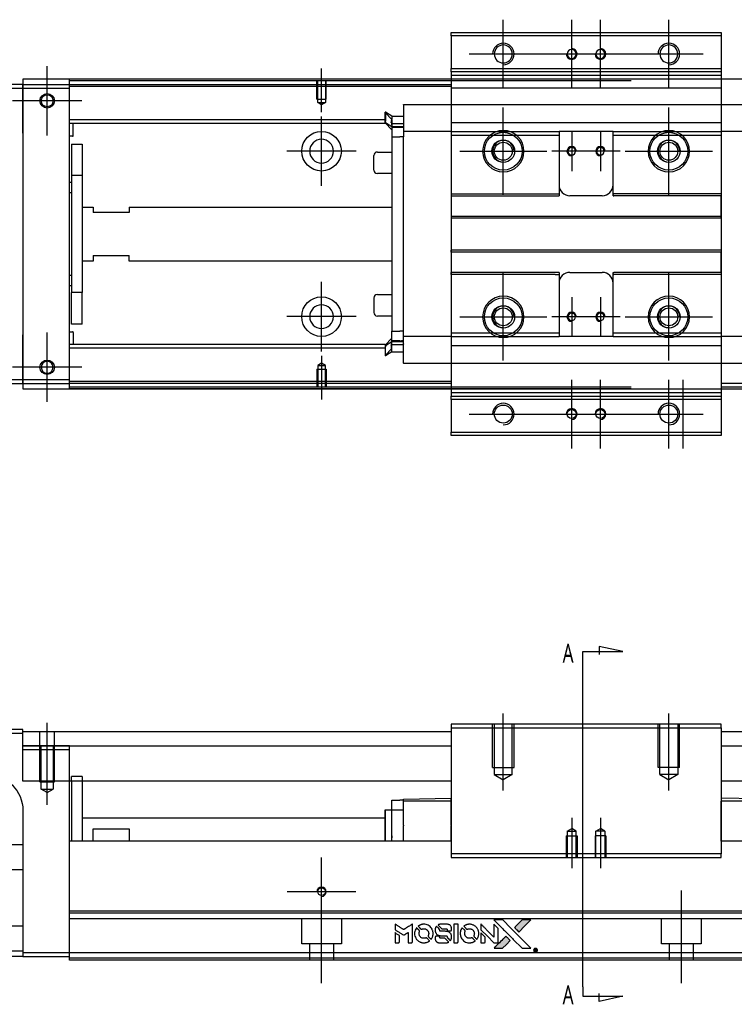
# Model space of a CAD drawing. Header units: millimetres. Extents: x -2774 to 3135, y -1571 to 860.
# Tile 38 of 39: x -762 to -564, y 82 to 356. Entities that reach past the tile are written whole.
import ezdxf
from ezdxf.lldxf.tags import DXFTag

# ---------------------------------------------------------------- set-up
doc = ezdxf.new("R2010")
doc.units = ezdxf.units.MM
doc.layers.get('0').update_dxf_attribs({"linetype": 'CONTINUOUS'})
doc.styles.add('CHN', font='Microsoft JhengHei.ttf')
tags = doc.linetypes.add('DASHED', pattern=[25.72, 12.86, -12.86]).pattern_tags.tags
tags[6:7] = [DXFTag(74, 4), DXFTag(75, 0), DXFTag(340, '0'), DXFTag(46, 0.0), DXFTag(50, 0.0), DXFTag(44, 0.0), DXFTag(45, 0.0)]
tags[4:5] = [DXFTag(74, 4), DXFTag(75, 0), DXFTag(340, '0'), DXFTag(46, 0.0), DXFTag(50, 0.0), DXFTag(44, 0.0), DXFTag(45, 0.0)]

# ---------------------------------------------------------------- blocks, each defined once
blk = doc.blocks.new('MosionX logo(完整正式版)')
h = blk.add_hatch(color=22)
h.dxf.hatch_style = 1
h.paths.add_polyline_path([(-1416, 1831), (-1517, 1831), (-1619, 1831), (-1707, 1742, 0.000288), (-1740, 1709, 0.000479), (-1769, 1680, 0.000013), (-1794, 1654, 0.197177), (-1794, 1654, 0.197497), (-1794, 1653, 0.00004), (-1779, 1638, 0.000834), (-1763, 1622, 0.000506), (-1744, 1603), (-1694, 1552), (-1555, 1692)])
h.paths.add_polyline_path([(-1892, 1355), (-1942, 1405, 0.000476), (-1962, 1424, 0.000789), (-1978, 1441, 0.000035), (-1993, 1455, 0.19758), (-1993, 1456, 0.198396), (-1994, 1455, 0.000019), (-2014, 1435, 0.000582), (-2036, 1413, 0.000351), (-2062, 1387, 0.000108), (-2174, 1275, 0.000692), (-2230, 1218, 0.000077), (-2269, 1179, 0.197527), (-2269, 1178, 0.410182), (-2269, 1177, 0.000493), (-2248, 1177, 0.002424), (-2219, 1177, 0.000529), (-2169, 1177), (-2070, 1177), (-1981, 1266)])
at = {"color": 22}
for points in [[(-2150, 1708, -0.000056), (-2089, 1647, -0.000021), (-2004, 1562, -0.000021), (-1911, 1469, -0.000025), (-1823, 1381), (-1619, 1177), (-1518, 1177), (-1417, 1177), (-1553, 1315, 0.000274), (-1619, 1381, 0.000123), (-1705, 1467, 0.000121), (-1797, 1559, 0.000165), (-1879, 1641), (-2068, 1831), (-2170, 1831), (-2272, 1831)], [(-1707, 1742, 0.000288), (-1740, 1709, 0.000479), (-1769, 1680, 0.000013), (-1794, 1654, 0.197177), (-1794, 1654, 0.197497), (-1794, 1653, 0.00004), (-1779, 1638, 0.000836), (-1763, 1622, 0.000505), (-1744, 1603), (-1694, 1552), (-1555, 1692), (-1416, 1831), (-1517, 1831), (-1619, 1831)], [(-4562, 1668), (-4562, 1603), (-4545, 1592, -0.000297), (-4534, 1586, -0.000037), (-4510, 1571, -0.000043), (-4482, 1554, -0.000036), (-4452, 1535, 0.000044), (-4422, 1517, 0.000063), (-4396, 1501, 0.000035), (-4374, 1488, 0.0009), (-4368, 1484), (-4360, 1479), (-4348, 1486, 0.001175), (-4342, 1490, 0.000208), (-4329, 1498, 0.000225), (-4315, 1506, 0.000203), (-4300, 1516, -0.000711), (-4286, 1525, -0.001119), (-4274, 1532, -0.000263), (-4263, 1539, -0.04589), (-4262, 1539, -0.519312), (-4261, 1539, -0.001914), (-4261, 1521, -0.003124), (-4260, 1493, -0.000285), (-4260, 1421), (-4260, 1303), (-4219, 1303, 0.001727), (-4189, 1303, 0.025279), (-4179, 1303, 0.073886), (-4173, 1305, 0.07426), (-4167, 1308, 0.03264), (-4166, 1310, 0.01784), (-4164, 1311, 0.017712), (-4163, 1313, 0.026854), (-4162, 1315), (-4160, 1319), (-4160, 1526), (-4159, 1733), (-4162, 1731, -0.004595), (-4163, 1730, -0.00016), (-4169, 1726, -0.000298), (-4177, 1722, -0.000208), (-4185, 1717, 0.000986), (-4210, 1701, 0.00025), (-4250, 1676, 0.000268), (-4292, 1650, 0.000436), (-4329, 1627, -0.002932), (-4341, 1619, -0.004718), (-4351, 1613, -0.001113), (-4360, 1608, -0.227179), (-4361, 1608, -0.045982), (-4362, 1608, -0.000145), (-4374, 1616, -0.000825), (-4387, 1624, -0.000517), (-4403, 1634, 0.000056), (-4458, 1668, 0.000289), (-4488, 1687, 0.000481), (-4511, 1701, 0.000418), (-4535, 1715), (-4562, 1732)], [(-4068, 1643, 0.064158), (-4094, 1594, 0.06356), (-4108, 1539, 0.064004), (-4107, 1483, 0.066747), (-4091, 1429, 0.04321), (-4073, 1396, 0.044737), (-4050, 1367, 0.044901), (-4021, 1342, 0.044184), (-3989, 1323, 0.026293), (-3965, 1313, 0.033344), (-3941, 1306, 0.033227), (-3917, 1303, 0.025815), (-3890, 1302, 0.023119), (-3864, 1304, 0.031044), (-3841, 1308, 0.031337), (-3819, 1315, 0.024258), (-3796, 1325, 0.015622), (-3788, 1329, 0.008495), (-3778, 1335, 0.008415), (-3769, 1341, 0.020814), (-3763, 1346), (-3760, 1348), (-3791, 1379, 0.002843), (-3814, 1403, 0.033917), (-3823, 1411, 0.087906), (-3831, 1414, 0.073302), (-3839, 1416, 0.022047), (-3843, 1415, 0.026465), (-3847, 1415, 0.022233), (-3851, 1414, 0.009985), (-3857, 1412, -0.039011), (-3876, 1407, -0.044398), (-3896, 1406, -0.045096), (-3915, 1408, -0.04265), (-3934, 1413, -0.071154), (-3961, 1428, -0.068827), (-3983, 1450, -0.068713), (-3998, 1476, -0.070507), (-4005, 1506, -0.028605), (-4006, 1519, -0.031418), (-4005, 1531, -0.031044), (-4002, 1544, -0.02668), (-3998, 1556, 0.038913), (-3996, 1564, 0.043732), (-3995, 1571, 0.047754), (-3995, 1578, 0.075756), (-3997, 1583, 0.07294), (-3999, 1586, 0.003456), (-4006, 1594, 0.005023), (-4017, 1605, 0.002422), (-4030, 1619, 0.000819), (-4042, 1631, 0.001349), (-4053, 1641, 0.0001), (-4062, 1650, 0.205335), (-4062, 1651, 0.219821), (-4063, 1650, 0.002494), (-4064, 1648, 0.007089), (-4066, 1646, 0.004494)], [(-3917, 1731, 0.024131), (-3935, 1728, 0.022344), (-3954, 1723, 0.021883), (-3972, 1717, 0.020884), (-3990, 1709, 0.010669), (-4000, 1703, 0.010389), (-4011, 1697, 0.010913), (-4020, 1692, 0.022227), (-4026, 1687), (-4029, 1685), (-3996, 1653, 0.002452), (-3984, 1640, 0.003628), (-3972, 1630, 0.001662), (-3963, 1621, 0.070159), (-3960, 1619, 0.047671), (-3958, 1618, 0.018624), (-3956, 1618, 0.017921), (-3953, 1617, 0.018804), (-3950, 1617, 0.018255), (-3946, 1617, 0.041312), (-3943, 1617, 0.037164), (-3939, 1618, 0.012342), (-3935, 1620, -0.015101), (-3924, 1624, -0.035998), (-3916, 1626, -0.033244), (-3907, 1627, -0.011249), (-3894, 1627, -0.004059), (-3883, 1627, -0.019693), (-3877, 1627, -0.027943), (-3872, 1626, -0.014411), (-3866, 1624, -0.033089), (-3851, 1619, -0.033887), (-3838, 1613, -0.034021), (-3825, 1604, -0.033942), (-3814, 1594, -0.02816), (-3804, 1582, -0.035032), (-3796, 1570, -0.035269), (-3790, 1557, -0.029196), (-3785, 1543, -0.037862), (-3782, 1526, -0.043657), (-3782, 1510, -0.043064), (-3784, 1494, -0.035184), (-3790, 1477, 0.033699), (-3792, 1470, 0.052815), (-3793, 1463, 0.059167), (-3793, 1456, 0.058972), (-3791, 1450, 0.059208), (-3788, 1445, 0.021125), (-3783, 1439, 0.008691), (-3773, 1429, 0.000851), (-3749, 1405, 0.001873), (-3736, 1393, 0.013884), (-3730, 1387, 0.022355), (-3726, 1385, 0.341453), (-3725, 1385, 0.073011), (-3722, 1388, 0.004587), (-3714, 1399, 0.00748), (-3707, 1411, 0.016837), (-3702, 1420, 0.028606), (-3692, 1443, 0.031352), (-3685, 1465, 0.031004), (-3681, 1489, 0.0268), (-3680, 1514, 0.026698), (-3681, 1541, 0.03002), (-3686, 1566, 0.030357), (-3693, 1590, 0.028554), (-3703, 1614, 0.062944), (-3732, 1658, 0.062206), (-3772, 1694, 0.062448), (-3819, 1719, 0.064355), (-3870, 1731, 0.017377), (-3880, 1731, 0.008369), (-3893, 1731, 0.008367), (-3907, 1731, 0.01757)], [(-3610, 1675, 0.023289), (-3616, 1665, 0.026845), (-3621, 1655, 0.026047), (-3626, 1644, 0.019751), (-3629, 1631, 0.013249), (-3631, 1624, 0.025169), (-3631, 1618, 0.016532), (-3632, 1611, 0.002937), (-3632, 1598, 0.003317), (-3632, 1586, 0.011808), (-3631, 1578, 0.01777), (-3631, 1572, 0.021476), (-3630, 1567, 0.04325), (-3623, 1544, 0.045753), (-3612, 1523, 0.04649), (-3598, 1505, 0.047672), (-3581, 1490, 0.025315), (-3573, 1485, 0.015208), (-3564, 1480, 0.01512), (-3554, 1476, 0.022488), (-3546, 1473, 0.027857), (-3532, 1469, 0.034138), (-3519, 1467, 0.014286), (-3499, 1467, 0.00124), (-3449, 1467, -0.00103), (-3418, 1467, -0.002552), (-3396, 1466, -0.001594), (-3379, 1466, -0.047676), (-3374, 1466, -0.085307), (-3367, 1463, -0.097789), (-3361, 1457, -0.085947), (-3357, 1450, -0.051339), (-3356, 1440, 0.014634), (-3355, 1436, 0.015028), (-3355, 1433, 0.014927), (-3354, 1430, 0.059415), (-3353, 1429, 0.070595), (-3351, 1425, 0.00028), (-3315, 1389, 0.000111), (-3279, 1352, 0.200239), (-3277, 1352, 0.268906), (-3276, 1352, 0.001866), (-3271, 1361, 0.007532), (-3267, 1370, 0.017818), (-3263, 1376, 0.013256), (-3261, 1383, 0.011636), (-3258, 1391, 0.011528), (-3256, 1399, 0.012303), (-3254, 1407, 0.0423), (-3252, 1419, 0.013657), (-3252, 1437, 0.013857), (-3252, 1455, 0.037428), (-3254, 1468, 0.014927), (-3256, 1477, 0.0122), (-3259, 1486, 0.012518), (-3262, 1494, 0.023062), (-3265, 1501, 0.065961), (-3281, 1525, 0.06055), (-3304, 1545, 0.059676), (-3331, 1559, 0.060497), (-3360, 1567, 0.025683), (-3367, 1567, 0.001528), (-3386, 1567, 0.002124), (-3410, 1568, 0.001173), (-3439, 1568, -0.000809), (-3490, 1568, -0.017164), (-3506, 1568, -0.063931), (-3514, 1570, -0.108429), (-3520, 1573, -0.052941), (-3523, 1577, -0.063675), (-3525, 1582, -0.050562), (-3526, 1587, -0.020337), (-3527, 1595, 0.009897), (-3528, 1599, 0.016482), (-3528, 1603, 0.019019), (-3529, 1606, 0.06043), (-3530, 1608, 0.076267), (-3533, 1613, 0.00054), (-3566, 1646, 0.000307), (-3601, 1680, 0.142594), (-3604, 1681, 0.232419), (-3604, 1681, 0.022995), (-3606, 1680, 0.024627), (-3608, 1678, 0.015407)], [(-3516, 1731, 0.018538), (-3522, 1730, 0.010695), (-3530, 1729, 0.01068), (-3538, 1727, 0.017678), (-3544, 1725, 0.013849), (-3551, 1722, 0.011814), (-3559, 1719, 0.004513), (-3566, 1716, 0.290035), (-3566, 1715, 0.196418), (-3566, 1714, 0.000124), (-3554, 1702, 0.001477), (-3540, 1688, 0.000898), (-3524, 1671), (-3481, 1629), (-3427, 1628, -0.001471), (-3387, 1628, -0.028714), (-3374, 1627, -0.097073), (-3367, 1625, -0.084199), (-3361, 1620, -0.042698), (-3359, 1616, -0.053912), (-3357, 1612, -0.051004), (-3356, 1608, -0.032967), (-3355, 1602, 0.00807), (-3355, 1600, 0.003023), (-3355, 1596, 0.002994), (-3355, 1592, 0.003629), (-3355, 1588), (-3354, 1579), (-3313, 1579, 0.001618), (-3293, 1579, 0.005206), (-3280, 1579, 0.00535), (-3271, 1579, 0.060675), (-3268, 1580, 0.048484), (-3266, 1581, 0.02389), (-3264, 1582, 0.022812), (-3261, 1584, 0.02462), (-3259, 1586, 0.061781), (-3255, 1591, 0.080179), (-3253, 1596, 0.048561), (-3252, 1604, 0.010021), (-3251, 1619, 0.016602), (-3252, 1638, 0.031409), (-3254, 1653, 0.036474), (-3258, 1666, 0.03439), (-3263, 1679, 0.065928), (-3277, 1699, 0.069066), (-3296, 1715, 0.065697), (-3319, 1725, 0.051559), (-3346, 1731, 0.020904), (-3360, 1731, 0.000451), (-3431, 1731, 0.000419), (-3502, 1732, 0.022759)], [(-3202, 1517), (-3202, 1303), (-3160, 1303), (-3118, 1303), (-3113, 1306, 0.071429), (-3109, 1309, 0.054799), (-3105, 1313, 0.053585), (-3102, 1318, 0.060698), (-3101, 1323, 0.033975), (-3100, 1332, 0.000112), (-3100, 1441, 0.000726), (-3100, 1548, 0.001084), (-3101, 1641), (-3102, 1732), (-3152, 1732), (-3202, 1732)], [(-3011, 1643, 0.018008), (-3017, 1634, 0.009842), (-3023, 1622, 0.009807), (-3030, 1610, 0.015716), (-3035, 1599, 0.048467), (-3047, 1561, 0.045841), (-3052, 1520, 0.046006), (-3049, 1479, 0.049638), (-3039, 1441, 0.064819), (-3012, 1391, 0.06695), (-2974, 1350, 0.066691), (-2926, 1320, 0.063505), (-2872, 1304, 0.03135), (-2858, 1302, 0.010439), (-2837, 1302, 0.010391), (-2817, 1302, 0.032408), (-2803, 1304, 0.015696), (-2787, 1307, 0.018095), (-2771, 1312, 0.018551), (-2757, 1317, 0.018352), (-2743, 1323, 0.015568), (-2733, 1328, 0.009832), (-2723, 1334, 0.009795), (-2713, 1341, 0.023727), (-2706, 1346), (-2703, 1348), (-2734, 1379, 0.001528), (-2751, 1397, 0.010022), (-2760, 1406, 0.019586), (-2766, 1411, 0.061865), (-2771, 1413, 0.055054), (-2777, 1415, 0.061607), (-2784, 1416, 0.048725), (-2792, 1415, 0.020221), (-2802, 1412, -0.017722), (-2813, 1409, -0.02685), (-2822, 1407, -0.02759), (-2832, 1406, -0.020233), (-2843, 1406, -0.04793), (-2864, 1409, -0.048386), (-2883, 1416, -0.047866), (-2901, 1426, -0.044964), (-2917, 1440, -0.04333), (-2931, 1457, -0.050921), (-2941, 1475, -0.051473), (-2946, 1495, -0.0459), (-2948, 1516, -0.019014), (-2948, 1526, -0.024114), (-2947, 1535, -0.025081), (-2945, 1544, -0.023892), (-2942, 1553, 0.008624), (-2939, 1560, 0.026486), (-2938, 1564, 0.035074), (-2937, 1568, 0.02756), (-2937, 1573, 0.087163), (-2939, 1580, 0.073291), (-2942, 1587, 0.028074), (-2951, 1596, 0.002594), (-2973, 1619), (-3005, 1651)], [(-2860, 1730, 0.023681), (-2878, 1728, 0.022402), (-2896, 1723, 0.021929), (-2914, 1717, 0.020503), (-2931, 1709, 0.013745), (-2941, 1704, 0.009767), (-2952, 1698, 0.009658), (-2962, 1691, 0.027804), (-2968, 1687), (-2971, 1685), (-2939, 1653, 0.002053), (-2924, 1638, 0.006738), (-2914, 1628, 0.007826), (-2907, 1622, 0.063909), (-2903, 1619, 0.061532), (-2897, 1617, 0.068674), (-2891, 1617, 0.052072), (-2885, 1618, 0.019648), (-2875, 1621, -0.018366), (-2864, 1624, -0.0288), (-2854, 1626, -0.029061), (-2844, 1627, -0.019155), (-2832, 1627, -0.053809), (-2807, 1624, -0.058833), (-2784, 1615, -0.058566), (-2764, 1601, -0.052525), (-2746, 1582, -0.044733), (-2737, 1566, -0.040573), (-2729, 1547, -0.041123), (-2725, 1529, -0.04951), (-2725, 1511, -0.017369), (-2725, 1502, -0.024255), (-2727, 1495, -0.023787), (-2729, 1487, -0.015798), (-2732, 1479, 0.010631), (-2734, 1474, 0.033653), (-2735, 1470, 0.037806), (-2736, 1467, 0.016307), (-2736, 1462, 0.068179), (-2734, 1453, 0.095747), (-2731, 1446, 0.033418), (-2722, 1436, 0.002133), (-2695, 1409, 0.001452), (-2680, 1395, 0.012393), (-2673, 1388, 0.020479), (-2668, 1385, 0.344362), (-2667, 1385, 0.074287), (-2663, 1388, 0.005454), (-2656, 1400, 0.008391), (-2649, 1412, 0.017097), (-2643, 1422, 0.027375), (-2635, 1442, 0.02835), (-2628, 1463, 0.027723), (-2624, 1485, 0.023913), (-2623, 1509, 0.027047), (-2623, 1537, 0.031685), (-2627, 1563, 0.032425), (-2634, 1588, 0.031013), (-2644, 1612, 0.037914), (-2661, 1641, 0.040153), (-2682, 1667, 0.039834), (-2707, 1688, 0.036173), (-2736, 1707, 0.040752), (-2765, 1719, 0.035885), (-2796, 1728, 0.035491), (-2828, 1731, 0.037615)], [(-2572, 1669), (-2572, 1604), (-2422, 1453), (-2271, 1303), (-2229, 1303, 0.0008), (-2202, 1303, 0.010795), (-2192, 1303, 0.030495), (-2186, 1304, 0.080372), (-2183, 1305, 0.03816), (-2179, 1308, 0.041799), (-2176, 1310, 0.042486), (-2174, 1314, 0.042078), (-2172, 1317, 0.099276), (-2170, 1322, 0.003302), (-2170, 1343, 0.002586), (-2170, 1380, 0.000204), (-2170, 1477), (-2170, 1633), (-2221, 1683), (-2271, 1733), (-2271, 1583), (-2272, 1433), (-2419, 1582, 0.000253), (-2476, 1639, 0.000412), (-2524, 1687, 0.000041), (-2567, 1730, 0.041338), (-2570, 1732), (-2572, 1734)], [(-4562, 1417), (-4562, 1303), (-4521, 1303, 0.000842), (-4494, 1303, 0.010591), (-4484, 1303, 0.028995), (-4479, 1303, 0.069543), (-4475, 1305, 0.051063), (-4471, 1307, 0.039932), (-4468, 1310, 0.039414), (-4465, 1314, 0.045845), (-4462, 1318, 0.094811), (-4461, 1322, 0.007124), (-4461, 1333, 0.004713), (-4461, 1352, 0.000534), (-4461, 1395), (-4461, 1469), (-4471, 1475, 0.000828), (-4502, 1494, 0.000879), (-4532, 1513, 0.000048), (-4561, 1530, 0.137596), (-4562, 1531, 0.413028), (-4562, 1530, 0.000016), (-4562, 1497, 0.000623), (-4562, 1460, 0.000374)], [(-3615, 1454, 0.065483), (-3620, 1451, 0.053271), (-3625, 1447, 0.052018), (-3628, 1443, 0.0556), (-3631, 1437, 0.036839), (-3632, 1434, 0.026922), (-3632, 1430, 0.016905), (-3633, 1424, 0.004317), (-3633, 1416, 0.016369), (-3632, 1397, 0.029936), (-3630, 1382, 0.03418), (-3627, 1369, 0.031327), (-3621, 1356, 0.046935), (-3612, 1340, 0.054053), (-3600, 1327, 0.053701), (-3585, 1317, 0.045364), (-3568, 1309, 0.032479), (-3552, 1305, 0.03386), (-3537, 1303, 0.013578), (-3512, 1303, 0.001155), (-3450, 1303, 0.000413), (-3396, 1303, 0.005008), (-3375, 1304, 0.013199), (-3364, 1304, 0.033956), (-3355, 1305, 0.013909), (-3347, 1308, 0.010864), (-3337, 1310, 0.010938), (-3329, 1313, 0.028702), (-3323, 1316), (-3318, 1318), (-3362, 1362), (-3405, 1406), (-3455, 1406, -0.001504), (-3477, 1406, -0.00328), (-3493, 1406, -0.001901), (-3506, 1406, -0.061333), (-3510, 1407, -0.063621), (-3514, 1409, -0.048633), (-3518, 1412, -0.046769), (-3522, 1415, -0.047961), (-3525, 1420, -0.02678), (-3526, 1424, -0.050957), (-3527, 1427, -0.029398), (-3528, 1431, -0.00401), (-3528, 1441), (-3529, 1456), (-3569, 1456, 0.001061), (-3593, 1456, 0.009147), (-3604, 1455, 0.020721), (-3611, 1455, 0.051619)], [(-2572, 1416), (-2572, 1303), (-2530, 1303), (-2488, 1303), (-2483, 1306, 0.03146), (-2480, 1308, 0.026444), (-2478, 1310, 0.026444), (-2476, 1312, 0.031457), (-2475, 1314), (-2472, 1319), (-2471, 1375), (-2471, 1431), (-2521, 1481, 0.000745), (-2540, 1499, 0.001228), (-2556, 1515, 0.000087), (-2571, 1529, 0.195134), (-2571, 1530, 0.412117), (-2572, 1529, 0.000048), (-2572, 1496, 0.00109), (-2572, 1460, 0.000653)], [(-2062, 1387, 0.000108), (-2174, 1275, 0.000692), (-2230, 1218, 0.000077), (-2269, 1179, 0.197527), (-2269, 1178, 0.410182), (-2269, 1177, 0.000493), (-2248, 1177, 0.002424), (-2219, 1177, 0.000529), (-2170, 1177), (-2070, 1177), (-1981, 1266), (-1892, 1355), (-1942, 1405, 0.000476), (-1962, 1424, 0.000789), (-1978, 1441, 0.000035), (-1993, 1455, 0.19758), (-1993, 1456, 0.198396), (-1994, 1455, 0.000019), (-2014, 1435, 0.000582), (-2036, 1413, 0.000351)], [(-1319, 1173, 0.082374), (-1332, 1167, 0.083404), (-1342, 1157, 0.082663), (-1349, 1145, 0.07897), (-1351, 1130, 0.084941), (-1349, 1114, 0.08953), (-1341, 1100, 0.090743), (-1329, 1090, 0.090193), (-1313, 1085, 0.10067), (-1296, 1085, 0.099454), (-1281, 1093, 0.097736), (-1269, 1106, 0.09365), (-1263, 1122, 0.07584), (-1263, 1135, 0.068415), (-1267, 1148, 0.068328), (-1274, 1159, 0.075277), (-1283, 1168, 0.059367), (-1291, 1172, 0.048986), (-1300, 1174, 0.048519), (-1310, 1174, 0.055347)], [(-1325, 1129), (-1325, 1104), (-1322, 1104), (-1319, 1104), (-1319, 1114), (-1319, 1125), (-1313, 1125), (-1306, 1126), (-1302, 1119, -0.003356), (-1300, 1116, -0.002757), (-1298, 1113, -0.002784), (-1296, 1110, -0.007382), (-1295, 1108, 0.019487), (-1294, 1105, 0.098302), (-1293, 1104, 0.116932), (-1291, 1104, 0.032798), (-1289, 1104), (-1285, 1104), (-1288, 1108, 0.005748), (-1289, 1111, 0.002522), (-1291, 1114, 0.002495), (-1293, 1117, 0.00334), (-1295, 1120), (-1299, 1126), (-1296, 1128, 0.066516), (-1292, 1130, 0.085926), (-1290, 1133, 0.082934), (-1289, 1137, 0.05747), (-1289, 1141, 0.023576), (-1289, 1144, 0.043538), (-1289, 1146, 0.050891), (-1290, 1148, 0.049897), (-1291, 1149, 0.067884), (-1295, 1152, 0.077412), (-1298, 1154, 0.049266), (-1304, 1154, 0.012208), (-1313, 1155), (-1325, 1155)], [(-1298, 1147, -0.120545), (-1296, 1144, -0.09136), (-1295, 1141, -0.087576), (-1296, 1137, -0.098026), (-1297, 1134, -0.079907), (-1299, 1133, -0.087697), (-1300, 1132, -0.041371), (-1303, 1132, -0.005557), (-1309, 1132), (-1319, 1131), (-1319, 1140), (-1319, 1149), (-1310, 1149, -0.007471), (-1305, 1149, -0.035301), (-1302, 1148, -0.060486), (-1300, 1148, -0.063546)]]:
    blk.add_lwpolyline(points, format="xyb", close=True, dxfattribs=at)

msp = doc.modelspace()

# ---------------------------------------------------------------- linework, layer by layer
at = {"color": 0, "ltscale": 0.2}
for p, q in [((-627.94, 336.51), (-627.94, 355.56)), ((-608.94, 336.51), (-608.94, 355.56)), ((-600.94, 336.51), (-600.94, 355.56)), ((-581.94, 336.51), (-581.94, 355.56)), ((-637.47, 346.03), (-618.42, 346.03)), ((-618.47, 346.03), (-599.42, 346.03)), ((-610.47, 346.03), (-591.42, 346.03)), ((-591.47, 346.03), (-572.42, 346.03)), ((-754.69, 323.38), (-754.69, 342.68)), ((-754.69, 323.51), (-754.69, 342.56)), ((-678.44, 329.89), (-678.44, 342.03)), ((-745.04, 333.03), (-764.34, 333.03)), ((-745.17, 333.03), (-764.22, 333.03)), ((-627.94, 306.93), (-627.94, 331.13)), ((-581.94, 306.93), (-581.94, 331.13)), ((-678.44, 309.38), (-678.44, 328.68)), ((-608.94, 324.53), (-608.94, 313.53)), ((-600.94, 324.53), (-600.94, 313.53)), ((-668.79, 319.03), (-688.09, 319.03)), ((-640.04, 319.03), (-615.84, 319.03)), ((-603.44, 319.03), (-614.44, 319.03)), ((-595.44, 319.03), (-606.44, 319.03)), ((-594.04, 319.03), (-569.84, 319.03)), ((-627.94, 260.93), (-627.94, 285.13)), ((-581.94, 260.93), (-581.94, 285.13)), ((-678.44, 263.43), (-678.44, 282.73)), ((-608.94, 278.53), (-608.94, 267.53)), ((-600.94, 278.53), (-600.94, 267.53)), ((-668.79, 273.08), (-688.09, 273.08)), ((-640.04, 273.03), (-615.84, 273.03)), ((-603.44, 273.03), (-614.44, 273.03)), ((-595.44, 273.03), (-606.44, 273.03)), ((-594.04, 273.03), (-569.84, 273.03)), ((-754.69, 249.38), (-754.69, 268.68)), ((-754.69, 249.51), (-754.69, 268.56)), ((-678.44, 262.18), (-678.44, 250.03)), ((-745.04, 259.03), (-764.34, 259.03)), ((-745.17, 259.03), (-764.22, 259.03)), ((-608.94, 236.51), (-608.94, 255.56)), ((-600.94, 236.51), (-600.94, 255.56)), ((-581.94, 236.51), (-581.94, 255.56)), ((-577.94, 236.51), (-577.94, 255.56)), ((-637.47, 246.03), (-618.42, 246.03)), ((-618.47, 246.03), (-599.42, 246.03)), ((-610.47, 246.03), (-591.42, 246.03)), ((-591.47, 246.03), (-572.42, 246.03)), ((-627.94, 141.44), (-627.94, 162.88)), ((-581.94, 141.44), (-581.94, 162.88)), ((-754.69, 137.47), (-754.69, 160.29)), ((-608.94, 133.88), (-608.94, 119.88)), ((-600.94, 133.88), (-600.94, 119.88)), ((-678.44, 103.86), (-678.44, 122.91)), ((-668.92, 113.38), (-687.97, 113.38)), ((-678.44, 87.97), (-678.44, 113.72)), ((-578.44, 87.97), (-578.44, 113.72))]:
    msp.add_line(p, q, dxfattribs=at)
at = {"color": 0, "linetype": 'Continuous'}
for p, q in [((-642.44, 351.03), (-642.44, 352.03)), ((-642.44, 352.03), (-567.44, 352.03)), ((-642.44, 351.03), (-642.44, 342.03)), ((-567.44, 351.03), (-642.44, 351.03)), ((-567.44, 352.03), (-567.44, 351.03)), ((-567.44, 351.03), (-567.44, 342.03)), ((-642.44, 342.03), (-567.44, 342.03)), ((-642.44, 341.03), (-642.44, 342.03)), ((-567.44, 342.03), (-567.44, 341.03)), ((-642.44, 341.03), (-642.44, 339.03)), ((-567.44, 341.03), (-642.44, 341.03)), ((-567.44, 341.03), (-567.44, 339.03)), ((-761.44, 337.53), (-835.44, 337.53)), ((-835.44, 336.53), (-761.44, 336.53)), ((-395.44, 339.03), (-761.44, 339.03)), ((-761.44, 339.03), (-761.44, 337.53)), ((-761.44, 336.53), (-761.44, 337.53)), ((-761.44, 337.53), (-761.44, 325.61)), ((-761.44, 336.53), (-748.44, 336.53)), ((-761.44, 324.03), (-761.44, 336.53)), ((-748.44, 338.53), (-748.44, 339.03)), ((-592.44, 338.53), (-748.44, 338.53)), ((-748.44, 337.53), (-748.44, 338.53)), ((-748.44, 336.53), (-748.44, 337.53)), ((-748.44, 255.53), (-748.44, 336.53)), ((-642.44, 339.03), (-642.44, 336.53)), ((-642.44, 336.53), (-642.44, 255.53)), ((-567.44, 339.03), (-567.44, 336.53)), ((-567.44, 336.53), (-567.44, 255.53)), ((-761.44, 325.61), (-761.44, 323.13)), ((-761.44, 324.03), (-761.44, 268.03)), ((-761.44, 323.13), (-761.44, 318.43)), ((-642.44, 323.51), (-642.44, 307.23)), ((-761.44, 318.43), (-761.44, 315.95)), ((-761.44, 315.95), (-761.44, 276.11)), ((-761.44, 276.11), (-761.44, 273.63)), ((-761.44, 273.63), (-761.44, 268.93)), ((-761.44, 268.93), (-761.44, 266.45)), ((-761.44, 255.53), (-761.44, 268.03)), ((-761.44, 266.45), (-761.44, 254.53)), ((-761.44, 255.53), (-835.44, 255.53)), ((-835.44, 254.53), (-761.44, 254.53)), ((-761.44, 254.53), (-761.44, 255.53)), ((-748.44, 255.53), (-761.44, 255.53)), ((-761.44, 254.53), (-748.44, 254.53)), ((-761.44, 254.53), (-761.44, 253.03)), ((-748.44, 254.53), (-748.44, 255.53)), ((-748.44, 253.53), (-748.44, 254.53)), ((-642.44, 255.53), (-642.44, 253.03)), ((-567.44, 255.53), (-567.44, 253.03)), ((-761.44, 253.03), (-395.44, 253.03)), ((-592.44, 253.53), (-748.44, 253.53)), ((-748.44, 253.03), (-748.44, 253.53)), ((-642.44, 253.03), (-642.44, 251.03)), ((-567.44, 253.03), (-567.44, 251.03)), ((-642.44, 250.03), (-642.44, 251.03)), ((-642.44, 251.03), (-567.44, 251.03)), ((-642.44, 250.03), (-642.44, 241.03)), ((-567.44, 250.03), (-642.44, 250.03)), ((-567.44, 251.03), (-567.44, 250.03)), ((-567.44, 250.03), (-567.44, 241.03)), ((-642.44, 240.03), (-642.44, 241.03)), ((-642.44, 241.03), (-567.44, 241.03)), ((-567.44, 241.03), (-567.44, 240.03)), ((-567.44, 240.03), (-642.44, 240.03)), ((-642.44, 159.88), (-642.44, 158.88)), ((-567.44, 159.88), (-642.44, 159.88)), ((-642.44, 158.88), (-567.44, 158.88)), ((-642.44, 158.88), (-642.44, 123.88)), ((-567.44, 158.88), (-567.44, 159.88)), ((-567.44, 158.88), (-567.44, 123.88)), ((-761.44, 158.38), (-835.44, 158.38)), ((-835.44, 157.38), (-761.44, 157.38)), ((-761.44, 157.38), (-761.44, 158.38)), ((-761.44, 157.88), (-642.44, 157.88)), ((-761.44, 144.11), (-761.44, 157.38)), ((-567.44, 157.88), (-395.44, 157.88)), ((-761.44, 153.88), (-642.44, 153.88)), ((-567.44, 153.88), (-395.44, 153.88)), ((-642.44, 144.11), (-761.44, 144.11)), ((-748.44, 128.38), (-748.44, 144.11)), ((-747.94, 144.11), (-747.94, 127.38)), ((-744.94, 144.11), (-744.94, 127.38)), ((-395.44, 144.11), (-567.44, 144.11)), ((-658.89, 136.13), (-658.89, 138.83)), ((-658.89, 138.83), (-656.69, 138.83)), ((-655.69, 138.83), (-656.69, 138.83)), ((-655.69, 139.1), (-642.44, 139.33)), ((-655.69, 138.53), (-655.69, 139.1)), ((-642.44, 138.53), (-655.69, 138.53)), ((-655.69, 131.87), (-655.69, 138.53)), ((-642.44, 138.53), (-642.44, 139.1)), ((-642.44, 131.87), (-642.44, 138.53)), ((-554.19, 139.1), (-567.44, 139.33)), ((-554.19, 138.53), (-567.44, 138.53)), ((-567.44, 127.38), (-567.44, 138.53)), ((-761.44, 135.88), (-761.44, 96.38)), ((-660.79, 127.38), (-660.79, 136.13)), ((-660.79, 136.13), (-660.69, 136.13)), ((-660.69, 127.38), (-660.69, 136.13)), ((-660.69, 136.13), (-658.89, 136.13)), ((-658.89, 136.13), (-655.69, 136.13)), ((-658.89, 127.38), (-658.89, 136.13)), ((-744.94, 133.88), (-660.69, 133.88)), ((-655.69, 131.87), (-655.69, 131.65)), ((-655.69, 127.38), (-655.69, 131.65)), ((-642.44, 131.87), (-642.44, 131.65)), ((-642.44, 127.38), (-642.44, 131.65)), ((-741.94, 130.88), (-731.94, 130.88)), ((-741.94, 127.38), (-741.94, 130.88)), ((-731.94, 130.88), (-731.94, 127.38)), ((-765.19, 126.45), (-761.44, 126.45)), ((-748.44, 127.38), (-748.44, 128.38)), ((-642.44, 127.38), (-748.44, 127.38)), ((-748.44, 107.93), (-748.44, 127.38)), ((-408.44, 127.38), (-567.44, 127.38)), ((-567.44, 123.88), (-642.44, 123.88)), ((-642.44, 123.88), (-642.44, 122.88)), ((-567.44, 122.88), (-567.44, 123.88)), ((-642.44, 122.88), (-567.44, 122.88)), ((-761.44, 119.45), (-765.19, 119.45)), ((-408.44, 107.93), (-748.44, 107.93)), ((-748.44, 107.43), (-748.44, 107.93)), ((-748.44, 96.38), (-748.44, 107.43)), ((-765.19, 103.88), (-761.44, 103.88)), ((-761.44, 96.88), (-765.19, 96.88)), ((-761.44, 96.38), (-761.44, 95.38)), ((-748.44, 96.38), (-761.44, 96.38)), ((-408.44, 96.38), (-748.44, 96.38)), ((-748.44, 94.38), (-748.44, 96.38)), ((-761.44, 95.38), (-821.44, 95.38)), ((-761.44, 95.38), (-748.44, 95.38)), ((-408.44, 94.38), (-748.44, 94.38))]:
    msp.add_line(p, q, dxfattribs=at)
at = {"color": 0, "linetype": 'DASHED'}
for p, q in [((-567.44, 341.03), (-642.44, 341.03)), ((-567.44, 340.03), (-642.44, 340.03)), ((-761.44, 337.53), (-642.44, 337.53)), ((-642.44, 337.03), (-748.44, 337.03)), ((-567.44, 336.53), (-642.44, 336.53)), ((-655.69, 331.94), (-655.69, 331.99)), ((-655.69, 331.94), (-655.69, 326.63)), ((-660.69, 329.91), (-660.79, 329.91)), ((-660.79, 327.37), (-660.79, 329.91)), ((-660.79, 329.81), (-658.89, 327.83)), ((-658.89, 328.75), (-660.69, 329.91)), ((-660.69, 329.91), (-660.69, 327.37)), ((-658.89, 328.75), (-655.69, 328.75)), ((-660.79, 327.01), (-660.79, 327.37)), ((-660.79, 327.01), (-660.69, 327.01)), ((-660.79, 326.91), (-660.79, 327.01)), ((-658.89, 324.93), (-660.79, 326.91)), ((-660.69, 327.01), (-660.69, 327.37)), ((-660.69, 327.01), (-658.89, 325.86)), ((-658.89, 326.77), (-658.89, 325.71)), ((-658.89, 325.86), (-655.69, 325.86)), ((-656.69, 325.71), (-658.89, 325.71)), ((-658.89, 325.71), (-658.89, 323.01)), ((-655.69, 325.71), (-656.19, 325.71)), ((-655.69, 326.51), (-655.69, 326.63)), ((-655.69, 326.51), (-655.69, 324.51)), ((-642.44, 327), (-567.44, 327)), ((-658.89, 323.01), (-656.69, 323.01)), ((-655.69, 323.01), (-656.69, 323.01)), ((-655.69, 325.21), (-655.69, 325.21)), ((-655.69, 324.51), (-655.69, 323.78)), ((-655.69, 323.78), (-655.69, 323.05)), ((-642.44, 324.51), (-642.44, 323.51)), ((-612.69, 324.51), (-612.44, 324.51)), ((-612.69, 323.51), (-612.44, 323.51)), ((-612.44, 324.51), (-612.44, 323.51)), ((-597.44, 324.51), (-612.44, 324.51)), ((-597.44, 323.51), (-597.44, 324.51)), ((-663.94, 313.81), (-663.94, 317.81)), ((-663.94, 317.81), (-663.94, 317.81)), ((-662.94, 318.81), (-658.89, 318.81)), ((-642.48, 315.83), (-642.44, 315.83)), ((-658.89, 312.81), (-662.94, 312.81)), ((-642.44, 307.23), (-642.44, 306.68)), ((-642.44, 306.68), (-642.44, 301.03)), ((-567.44, 307.23), (-567.44, 306.68)), ((-567.44, 301.03), (-567.44, 306.68)), ((-642.44, 301.03), (-642.44, 300.48)), ((-567.44, 300.48), (-567.44, 301.03)), ((-642.44, 300.48), (-642.44, 291.58)), ((-642.44, 291.03), (-642.44, 291.58)), ((-642.44, 291.03), (-642.44, 285.38)), ((-567.44, 291.58), (-567.44, 291.03)), ((-567.44, 285.38), (-567.44, 291.03)), ((-642.44, 284.83), (-642.44, 285.38)), ((-642.44, 284.83), (-642.44, 268.55)), ((-567.44, 285.38), (-581.19, 285.38)), ((-567.44, 285.38), (-567.44, 284.83)), ((-567.44, 284.83), (-567.44, 268.55)), ((-662.94, 279.25), (-658.89, 279.25)), ((-663.94, 278.25), (-663.94, 274.25)), ((-658.89, 273.25), (-662.94, 273.25)), ((-658.89, 266.35), (-658.89, 269.05)), ((-658.89, 269.05), (-656.69, 269.05)), ((-655.69, 269.05), (-656.69, 269.05)), ((-655.69, 268.28), (-655.69, 269.01)), ((-655.69, 267.55), (-655.69, 268.28)), ((-642.44, 268.55), (-642.44, 267.55)), ((-597.44, 267.55), (-597.44, 268.55)), ((-567.44, 268.55), (-567.44, 267.55)), ((-658.89, 267.13), (-660.79, 265.15)), ((-660.69, 265.05), (-658.89, 266.2)), ((-659.02, 265.35), (-655.7, 265.35)), ((-658.89, 265.3), (-658.89, 266.35)), ((-656.69, 266.35), (-658.89, 266.35)), ((-658.89, 266.2), (-655.69, 266.2)), ((-655.69, 266.35), (-656.19, 266.35)), ((-655.69, 265.55), (-655.69, 267.55)), ((-655.69, 266.85), (-655.69, 266.85)), ((-655.69, 260.12), (-655.69, 265.55)), ((-655.69, 265.55), (-655.69, 265.43)), ((-660.79, 265.15), (-660.79, 265.05)), ((-660.79, 265.05), (-660.79, 264.7)), ((-660.79, 265.05), (-660.69, 265.05)), ((-660.79, 264.7), (-660.79, 262.16)), ((-660.79, 262.26), (-658.89, 264.24)), ((-660.69, 265.05), (-660.69, 264.7)), ((-660.69, 262.16), (-660.69, 264.7)), ((-658.89, 263.31), (-660.69, 262.16)), ((-658.89, 263.31), (-655.69, 263.31)), ((-660.69, 262.16), (-660.79, 262.16)), ((-655.69, 260.12), (-655.69, 260.07)), ((-408.44, 254.53), (-567.44, 254.53)), ((-408.44, 253.53), (-567.44, 253.53)), ((-748.44, 153.88), (-761.44, 153.88)), ((-655.69, 128.37), (-655.69, 128.38)), ((-744.94, 107.38), (-747.94, 107.38)), ((-408.44, 105.88), (-748.44, 105.88)), ((-683.94, 98.88), (-683.94, 105.88)), ((-672.94, 105.88), (-672.94, 98.88)), ((-583.94, 98.88), (-583.94, 105.88)), ((-572.94, 105.88), (-572.94, 98.88)), ((-672.94, 98.88), (-683.94, 98.88)), ((-681.74, 94.38), (-681.74, 98.88)), ((-675.14, 98.88), (-675.14, 94.38)), ((-572.94, 98.88), (-583.94, 98.88)), ((-581.74, 94.38), (-581.74, 98.88)), ((-575.14, 98.88), (-575.14, 94.38)), ((-408.44, 94.88), (-748.44, 94.88))]:
    msp.add_line(p, q, dxfattribs=at)
at = {"color": 0, "linetype": 'DASHED', "ltscale": 0.1}
for p, q in [((-679.74, 333.53), (-679.74, 338.53)), ((-679.52, 332.53), (-679.52, 338.53)), ((-677.37, 338.53), (-677.37, 332.53)), ((-677.14, 333.53), (-677.14, 338.53)), ((-679.74, 333.53), (-677.14, 333.53)), ((-678.44, 331.89), (-679.52, 332.53)), ((-679.52, 332.53), (-677.37, 332.53)), ((-677.37, 332.53), (-678.44, 331.89)), ((-678.44, 260.17), (-679.52, 259.53)), ((-677.37, 259.53), (-678.44, 260.17)), ((-679.74, 258.53), (-677.14, 258.53)), ((-679.74, 258.53), (-679.74, 253.53)), ((-679.52, 259.53), (-679.52, 253.53)), ((-679.52, 259.53), (-677.37, 259.53)), ((-677.37, 253.53), (-677.37, 259.53)), ((-677.14, 258.53), (-677.14, 253.53)), ((-748.44, 152.88), (-748.44, 153.88)), ((-610.44, 128.88), (-607.44, 128.88)), ((-610.44, 128.88), (-610.44, 122.88)), ((-610.19, 130.19), (-608.94, 130.91)), ((-610.19, 130.19), (-610.19, 122.88)), ((-610.19, 130.19), (-607.69, 130.19)), ((-607.69, 130.19), (-608.94, 130.91)), ((-607.69, 122.88), (-607.69, 130.19)), ((-607.44, 128.88), (-607.44, 122.88)), ((-599.44, 128.88), (-602.44, 128.88)), ((-602.44, 128.88), (-602.44, 122.88)), ((-602.19, 130.19), (-600.94, 130.91)), ((-602.19, 122.88), (-602.19, 130.19)), ((-599.69, 130.19), (-602.19, 130.19)), ((-599.69, 130.19), (-600.94, 130.91)), ((-599.69, 130.19), (-599.69, 122.88)), ((-599.44, 128.88), (-599.44, 122.88))]:
    msp.add_line(p, q, dxfattribs=at)
at = {"color": 0, "linetype": 'DASHED', "ltscale": 0.6}
for p, q in [((-655.69, 331.99), (-554.19, 331.99)), ((-660.79, 327.71), (-748.44, 327.71)), ((-660.79, 326.71), (-748.44, 326.71)), ((-747.44, 323.39), (-747.44, 326.71)), ((-659.02, 326.71), (-655.7, 326.71)), ((-747.64, 323.19), (-748.44, 323.19)), ((-658.89, 323.01), (-658.89, 269.05)), ((-642.44, 324.51), (-655.69, 324.51)), ((-655.69, 269.01), (-655.69, 323.05)), ((-612.44, 323.51), (-612.44, 307.23)), ((-597.44, 324.51), (-567.44, 324.51)), ((-597.44, 323.51), (-567.44, 323.51)), ((-597.44, 307.23), (-597.44, 323.51)), ((-554.19, 324.51), (-567.45, 324.51)), ((-567.44, 324.51), (-567.44, 323.51)), ((-747.94, 321.03), (-744.94, 321.03)), ((-747.94, 321.03), (-747.94, 312.28)), ((-744.94, 321.03), (-744.94, 312.28)), ((-744.94, 312.28), (-747.94, 312.28)), ((-747.94, 312.28), (-747.94, 279.78)), ((-744.94, 312.28), (-744.94, 279.78)), ((-748.44, 310.44), (-747.94, 310.44)), ((-747.94, 307.44), (-748.44, 307.44)), ((-642.44, 307.23), (-613.55, 307.23)), ((-642.44, 306.68), (-612.44, 306.68)), ((-612.44, 307.23), (-612.44, 306.68)), ((-600.44, 306.68), (-609.44, 306.68)), ((-597.44, 306.68), (-597.44, 307.23)), ((-597.44, 306.68), (-597.19, 306.68)), ((-581.19, 306.68), (-597.19, 306.68)), ((-567.44, 306.68), (-581.19, 306.68)), ((-744.94, 303.53), (-741.94, 303.53)), ((-741.94, 303.53), (-741.94, 302.03)), ((-731.94, 302.03), (-741.94, 302.03)), ((-731.94, 303.53), (-658.89, 303.53)), ((-731.94, 303.53), (-731.94, 302.03)), ((-642.44, 301.03), (-567.44, 301.03)), ((-567.44, 300.48), (-642.44, 300.48)), ((-741.94, 290.03), (-731.94, 290.03)), ((-741.94, 290.03), (-741.94, 288.53)), ((-731.94, 288.53), (-731.94, 290.03)), ((-567.44, 291.58), (-642.44, 291.58)), ((-567.44, 291.03), (-642.44, 291.03)), ((-741.94, 288.53), (-744.94, 288.53)), ((-658.89, 288.53), (-731.94, 288.53)), ((-748.44, 284.63), (-747.94, 284.63)), ((-612.44, 285.38), (-642.44, 285.38)), ((-613.55, 284.83), (-642.44, 284.83)), ((-612.44, 285.38), (-612.44, 284.83)), ((-612.44, 284.83), (-612.44, 268.55)), ((-609.44, 285.38), (-600.44, 285.38)), ((-597.44, 284.83), (-597.44, 285.38)), ((-597.44, 268.55), (-597.44, 284.83)), ((-581.19, 285.38), (-597.19, 285.38)), ((-747.94, 281.63), (-748.44, 281.63)), ((-744.94, 279.78), (-747.94, 279.78)), ((-747.94, 271.03), (-747.94, 279.78)), ((-744.94, 271.03), (-744.94, 279.78)), ((-744.94, 271.03), (-747.94, 271.03)), ((-748.44, 268.88), (-747.64, 268.88)), ((-747.44, 268.68), (-747.44, 265.35)), ((-612.69, 268.55), (-612.44, 268.55)), ((-612.44, 268.55), (-612.44, 267.55)), ((-597.44, 268.55), (-567.44, 268.55)), ((-660.79, 265.35), (-748.44, 265.35)), ((-642.48, 267.55), (-655.69, 267.55)), ((-612.69, 267.55), (-612.44, 267.55)), ((-597.44, 267.55), (-612.44, 267.55)), ((-597.44, 267.55), (-567.44, 267.55)), ((-554.19, 267.55), (-567.45, 267.55)), ((-660.79, 264.35), (-748.44, 264.35)), ((-642.44, 265.06), (-567.44, 265.06)), ((-642.44, 265.05), (-567.44, 265.05)), ((-554.19, 260.07), (-655.69, 260.07)), ((-642.44, 255.03), (-748.44, 255.03)), ((-642.44, 254.53), (-748.44, 254.53)), ((-642.44, 252.03), (-567.44, 252.03))]:
    msp.add_line(p, q, dxfattribs=at)
at = {"color": 0}
for p, q in [((-594.69, 180.08), (-601.28, 181.52)), ((-601.28, 181.52), (-601.28, 179.29)), ((-605.84, 180.08), (-594.69, 180.08)), ((-605.84, 177.45), (-605.84, 180.08)), ((-605.84, 86.96), (-605.84, 177.45)), ((-580.17, 145.57), (-580.17, 145.57)), ((-605.84, 86.96), (-605.84, 84.32)), ((-601.28, 82.89), (-601.28, 85.12)), ((-605.84, 84.32), (-594.69, 84.32)), ((-594.69, 84.32), (-601.28, 82.89))]:
    msp.add_line(p, q, dxfattribs=at)
at = {"color": 0, "linetype": 'DASHED', "ltscale": 0.3}
for p, q in [((-630.94, 147.88), (-630.94, 159.88)), ((-630.44, 159.88), (-630.44, 145.88)), ((-625.44, 145.88), (-625.44, 159.88)), ((-624.94, 147.88), (-624.94, 159.88)), ((-584.94, 147.88), (-584.94, 159.88)), ((-584.44, 145.88), (-584.44, 159.88)), ((-579.44, 159.88), (-579.44, 145.88)), ((-578.94, 147.88), (-578.94, 159.88)), ((-630.94, 147.88), (-624.94, 147.88)), ((-578.94, 147.88), (-584.94, 147.88)), ((-630.44, 145.88), (-625.44, 145.88)), ((-630.44, 145.88), (-627.94, 144.44)), ((-625.44, 145.88), (-627.94, 144.44)), ((-579.44, 145.88), (-584.44, 145.88)), ((-584.44, 145.88), (-581.94, 144.44)), ((-579.44, 145.88), (-581.94, 144.44))]:
    msp.add_line(p, q, dxfattribs=at)
at = {"color": 0, "linetype": 'DASHED', "ltscale": 0.2}
for p, q in [((-756.69, 143.88), (-756.69, 157.88)), ((-752.69, 143.88), (-752.69, 157.88)), ((-756.34, 141.88), (-756.34, 153.88)), ((-753.04, 153.88), (-753.04, 141.88)), ((-748.44, 144.11), (-748.44, 153.88)), ((-761.44, 152.88), (-748.44, 152.88)), ((-744.94, 145.38), (-747.94, 145.38)), ((-747.94, 144.11), (-747.94, 145.38)), ((-744.94, 145.38), (-744.94, 144.11)), ((-756.69, 143.88), (-752.69, 143.88)), ((-756.34, 141.88), (-753.04, 141.88)), ((-754.69, 140.93), (-756.34, 141.88)), ((-754.69, 140.93), (-753.04, 141.88))]:
    msp.add_line(p, q, dxfattribs=at)
at = {"color": 0, "linetype": 'Continuous', "extrusion": (0, 0, -1)}
for centre in [(627.94, 346.03), (581.94, 346.03)]:
    msp.add_circle(centre, 2.5, dxfattribs=at)
at = {"color": 0, "linetype": 'DASHED', "extrusion": (0, 0, -1)}
for centre, radius in [((608.94, 346.03), 1.25), ((600.94, 346.03), 1.25), ((627.94, 319.03), 5.75), ((581.94, 319.03), 5.75), ((608.94, 319.03), 1.05), ((600.94, 319.03), 1.05), ((627.94, 273.03), 5.75), ((581.94, 273.03), 5.75), ((608.94, 273.03), 1.05), ((600.94, 273.03), 1.05)]:
    msp.add_circle(centre, radius, dxfattribs=at)
at = {"color": 0, "linetype": 'Continuous'}
for centre, radius in [((-754.69, 333.03), 2), ((-754.69, 333.03), 1.65), ((-754.69, 259.03), 2), ((-627.94, 246.03), 2.5), ((-581.94, 246.03), 2.5), ((-678.44, 113.38), 1.07)]:
    msp.add_circle(centre, radius, dxfattribs=at)
at = {"color": 0, "linetype": 'DASHED', "ltscale": 0.6}
for centre in [(-678.44, 319.03), (-678.44, 273.08)]:
    msp.add_circle(centre, 5.5, dxfattribs=at)
at = {"color": 0, "linetype": 'DASHED'}
for centre, radius in [((-627.94, 319.03), 5.25), ((-581.94, 319.03), 5.25), ((-627.94, 319.03), 3.15), ((-627.94, 319.03), 2.5), ((-581.94, 319.03), 3.15), ((-581.94, 319.03), 2.5), ((-627.94, 273.03), 5.25), ((-581.94, 273.03), 5.25), ((-627.94, 273.03), 3.15), ((-627.94, 273.03), 2.5), ((-581.94, 273.03), 3.15), ((-581.94, 273.03), 2.5)]:
    msp.add_circle(centre, radius, dxfattribs=at)
at = {"color": 0, "linetype": 'DASHED', "ltscale": 0.6, "extrusion": (0, 0, -1)}
msp.add_circle((678.44, 319.03), 3.3, dxfattribs=at)
at = {"color": 0, "linetype": 'DASHED', "ltscale": 0.6, "extrusion": (-1e-16, 0, -1)}
msp.add_circle((678.44, 273.08), 3.3, dxfattribs=at)
at = {"color": 0, "linetype": 'Continuous', "extrusion": (-1e-16, 0, -1)}
msp.add_circle((754.69, 259.03), 1.65, dxfattribs=at)
at = {"color": 0, "linetype": 'DASHED', "ltscale": 0.2}
for centre in [(-608.94, 246.03), (-600.94, 246.03)]:
    msp.add_circle(centre, 1.25, dxfattribs=at)
at = {"color": 0}
for centre, radius in [((-627.94, 346.03), 3), ((-581.94, 346.03), 3), ((-627.94, 246.03), 3), ((-581.94, 246.03), 3), ((-678.44, 113.38), 1.3)]:
    msp.add_arc(centre, radius, 270, 180, dxfattribs=at)
at = {"color": 0, "linetype": 'DASHED', "ltscale": 0.2}
for centre, start, end in [((-608.94, 346.03), 180, 90), ((-600.94, 346.03), 180, 90), ((-608.94, 246.03), 270, 180), ((-600.94, 246.03), 270, 180)]:
    msp.add_arc(centre, 1.5, start, end, dxfattribs=at)
at = {"color": 0, "linetype": 'DASHED', "ltscale": 0.6}
for centre, radius, start, end in [((-747.64, 323.39), 0.2, 270, 0), ((-609.44, 309.68), 3, 180, 270), ((-600.44, 309.68), 3, 270, 360), ((-609.44, 282.38), 3, 90, 180), ((-600.44, 282.38), 3, 0, 90), ((-747.64, 268.68), 0.2, 0, 90)]:
    msp.add_arc(centre, radius, start, end, dxfattribs=at)
at = {"color": 0, "linetype": 'DASHED'}
for centre, radius, start, end in [((-627.94, 319.03), 3, 0, 270), ((-608.94, 319.03), 1.3, 0, 270), ((-600.94, 319.03), 1.3, 0, 270), ((-581.94, 319.03), 3, 0, 270), ((-662.94, 317.81), 1, 90, 180), ((-662.94, 313.81), 1, 180, 270), ((-662.94, 278.25), 1, 90, 180), ((-662.94, 274.25), 1, 180, 270), ((-627.94, 273.03), 3, 0, 270), ((-608.94, 273.03), 1.3, 0, 270), ((-600.94, 273.03), 1.3, 0, 270), ((-581.94, 273.03), 3, 0, 270)]:
    msp.add_arc(centre, radius, start, end, dxfattribs=at)
at = {"color": 0, "linetype": 'Continuous', "extrusion": (0, 0, -1)}
msp.add_arc((771.44, 135.88), 10, 90, 180, dxfattribs=at)
at = {"color": 0, "linetype": 'Continuous'}
for points in [[(-592.44, 339.03), (-748.44, 339.03)], [(-592.44, 253.03), (-748.44, 253.03)], [(-658.89, 128.88), (-658.89, 128.38)], [(-408.44, 107.43), (-748.44, 107.43)]]:
    msp.add_open_spline(points, degree=1, dxfattribs=at)
at = {"color": 0, "linetype": 'DASHED'}
for points, knots in [([(-658.89, 328.75), (-658.89, 328.74), (-658.89, 328.67), (-658.91, 328.44), (-658.93, 328.29), (-658.97, 327.91), (-658.99, 327.68), (-659.03, 327.31), (-659.04, 327.19), (-659.06, 327.06)], [0, 0, 0, 0, 0.287722, 0.287722, 0.57524, 0.57524, 0.866218, 0.866218, 1, 1, 1, 1]), ([(-659.05, 326.93), (-659.05, 326.95), (-659.06, 326.97), (-659.06, 327.02), (-659.06, 327.04), (-659.06, 327.06)], [0, 0, 0, 0, 0.477374, 0.477374, 1, 1, 1, 1]), ([(-659.02, 326.7), (-659.01, 326.62), (-658.99, 326.55), (-658.96, 326.34), (-658.95, 326.22), (-658.92, 326.03), (-658.91, 325.95), (-658.9, 325.88), (-658.89, 325.86), (-658.89, 325.86)], [0, 0, 0, 0, 0.160093, 0.160093, 0.46629, 0.46629, 0.769268, 0.769268, 1, 1, 1, 1]), ([(-659.02, 265.36), (-659.01, 265.44), (-658.99, 265.52), (-658.96, 265.72), (-658.95, 265.85), (-658.92, 266.04), (-658.91, 266.11), (-658.9, 266.18), (-658.89, 266.2), (-658.89, 266.2)], [0, 0, 0, 0, 0.160093, 0.160093, 0.46629, 0.46629, 0.769268, 0.769268, 1, 1, 1, 1]), ([(-659.05, 265.13), (-659.05, 265.11), (-659.06, 265.09), (-659.06, 265.05), (-659.06, 265.02), (-659.06, 265)], [0, 0, 0, 0, 0.477374, 0.477374, 1, 1, 1, 1]), ([(-658.89, 263.31), (-658.89, 263.33), (-658.89, 263.4), (-658.91, 263.62), (-658.93, 263.77), (-658.97, 264.15), (-658.99, 264.39), (-659.03, 264.75), (-659.04, 264.87), (-659.06, 265)], [0, 0, 0, 0, 0.287722, 0.287722, 0.57524, 0.57524, 0.866218, 0.866218, 1, 1, 1, 1])]:
    msp.add_open_spline(points, degree=3, knots=knots, dxfattribs=at)
for points, degree in [([(-659.06, 327.06), (-659.04, 327.24), (-659.02, 327.42), (-659, 327.58)], 3), ([(-659.05, 326.93), (-659.04, 326.85), (-659.03, 326.78), (-659.02, 326.7)], 3), ([(-658.89, 325.71), (-657.89, 325.71)], 1), ([(-657.89, 325.71), (-655.69, 325.71)], 1), ([(-628.69, 268.55), (-627.69, 268.55)], 1), ([(-659.05, 265.13), (-659.04, 265.21), (-659.03, 265.29), (-659.02, 265.36)], 3), ([(-658.89, 266.35), (-657.89, 266.35)], 1), ([(-657.89, 266.35), (-655.69, 266.35)], 1), ([(-628.69, 267.55), (-627.69, 267.55)], 1), ([(-659.06, 265), (-659.04, 264.82), (-659.02, 264.64), (-659, 264.48)], 3)]:
    msp.add_open_spline(points, degree=degree, dxfattribs=at)
for points in [[(-658.89, 327.83), (-658.89, 327.78), (-658.89, 326.77)], [(-658.89, 264.24), (-658.89, 264.28), (-658.89, 265.3)]]:
    msp.add_rational_spline(points, [1, 0.817576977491, 1], degree=2, dxfattribs=at)
at = {"color": 0, "linetype": 'DASHED', "ltscale": 0.6}
for points in [[(-642.44, 324.51), (-612.69, 324.51)], [(-642.44, 323.51), (-612.69, 323.51)], [(-613.55, 307.23), (-612.55, 307.23)], [(-612.44, 307.23), (-612.55, 307.23)], [(-597.44, 307.23), (-597.19, 307.23)], [(-581.19, 307.23), (-597.19, 307.23)], [(-567.44, 307.23), (-581.19, 307.23)], [(-613.55, 284.83), (-612.55, 284.83)], [(-612.44, 284.83), (-612.55, 284.83)], [(-597.44, 285.38), (-597.19, 285.38)], [(-597.44, 284.83), (-597.19, 284.83)], [(-581.19, 284.83), (-597.19, 284.83)], [(-567.44, 284.83), (-581.19, 284.83)], [(-642.44, 268.55), (-628.69, 268.55)], [(-627.69, 268.55), (-612.69, 268.55)], [(-642.44, 267.55), (-628.69, 267.55)], [(-627.69, 267.55), (-612.69, 267.55)]]:
    msp.add_open_spline(points, degree=1, dxfattribs=at)

# ---------------------------------------------------------------- block references
at = {"xscale": 0.012, "yscale": 0.012, "zscale": 0.012}
msp.add_blockref('MosionX logo(完整正式版)', (-603.29, 83.56), dxfattribs=at)

# ---------------------------------------------------------------- texts
at = {"color": 0, "style": 'CHN', "width": 0.7}
for p in [(-611.46, 176.95), (-611.46, 82.1)]:
    msp.add_text('A', height=5.25, dxfattribs=at).set_placement(p)

doc.saveas('drawing.dxf')
